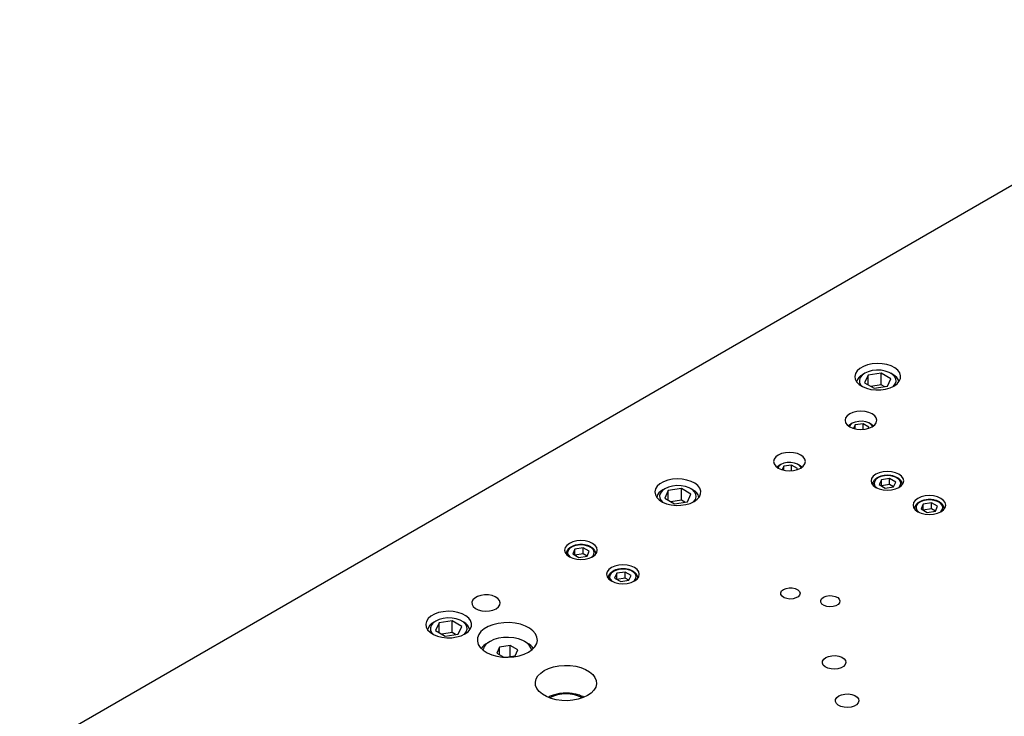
# Model space of a CAD drawing. Header units: inches. Extents: x 1694 to 2505, y -239 to -56.
# Tile 114 of 179: x 1819 to 1833, y -193 to -184. Entities that reach past the tile are written whole.
import ezdxf

# ---------------------------------------------------------------- set-up
doc = ezdxf.new("R2010")
doc.units = ezdxf.units.IN
doc.header["$LTSCALE"] = 0.5
doc.header["$MEASUREMENT"] = 0
doc.layers.add('SID-M-S', color=105, linetype='Continuous')

msp = doc.modelspace()

# ---------------------------------------------------------------- linework, layer by layer
at = {"layer": 'SID-M-S'}
for p, q in [((1836.42975, -184.07009), (1819.45918, -193.86699)), ((1830.77011, -188.63467), (1830.70831, -188.64777)), ((1830.83536, -188.62954), (1830.77011, -188.63467)), ((1830.90098, -188.63262), (1830.83536, -188.62954)), ((1830.96393, -188.64378), (1830.90098, -188.63262)), ((1830.5481, -188.76283), (1830.53921, -188.80049)), ((1830.57081, -188.72715), (1830.5481, -188.76283)), ((1830.60627, -188.69512), (1830.57081, -188.72715)), ((1830.65283, -188.66825), (1830.60627, -188.69512)), ((1830.67124, -188.75883), (1830.635, -188.78553)), ((1830.67122, -188.75885), (1830.6447, -188.77416)), ((1830.70831, -188.64777), (1830.65283, -188.66825)), ((1830.7175, -188.73791), (1830.67124, -188.75883)), ((1830.89022, -188.75788), (1830.71623, -188.7848)), ((1830.77109, -188.72399), (1830.7175, -188.73791)), ((1830.82888, -188.71787), (1830.77109, -188.72399)), ((1830.88754, -188.71992), (1830.82888, -188.71787)), ((1830.94364, -188.73001), (1830.88754, -188.71992)), ((1831.0176, -188.83142), (1830.89022, -188.75788)), ((1830.89022, -188.91099), (1830.89022, -188.75788)), ((1830.99393, -188.74756), (1830.94364, -188.73001)), ((1831.02125, -188.66248), (1830.96393, -188.64378)), ((1831.03548, -188.77155), (1830.99393, -188.74756)), ((1831.04251, -188.77416), (1831.01599, -188.75885)), ((1831.07026, -188.68787), (1831.02125, -188.66248)), ((1831.06588, -188.80058), (1831.03548, -188.77155)), ((1831.10867, -188.71874), (1831.07026, -188.68787)), ((1831.13469, -188.75366), (1831.10867, -188.71874)), ((1831.1471, -188.79099), (1831.13469, -188.75366)), ((1830.53921, -188.80049), (1830.54456, -188.83838)), ((1830.54456, -188.83838), (1830.56388, -188.87472)), ((1830.56388, -188.87472), (1830.59629, -188.90781)), ((1830.61089, -188.81647), (1830.6003, -188.84983)), ((1830.6003, -188.84983), (1830.60384, -188.88369)), ((1830.60384, -188.88369), (1830.62133, -188.91608)), ((1830.635, -188.78553), (1830.61089, -188.81647)), ((1830.71623, -188.7848), (1830.66961, -188.88524)), ((1830.66961, -188.88524), (1830.79698, -188.95878)), ((1830.71623, -188.91216), (1830.71623, -188.7848)), ((1830.97098, -188.93186), (1831.0176, -188.83142)), ((1831.0522, -188.93113), (1831.07631, -188.90019)), ((1831.05892, -188.92955), (1831.10017, -188.89993)), ((1831.08336, -188.83297), (1831.06588, -188.80058)), ((1831.07631, -188.90019), (1831.08691, -188.86683)), ((1831.08691, -188.86683), (1831.08336, -188.83297)), ((1831.10017, -188.89993), (1831.12942, -188.86587)), ((1831.12942, -188.86587), (1831.14531, -188.82899)), ((1831.14531, -188.82899), (1831.1471, -188.79099)), ((1830.59629, -188.90781), (1830.64026, -188.9361)), ((1830.62133, -188.91608), (1830.64076, -188.93636)), ((1830.64026, -188.9361), (1830.69374, -188.95828)), ((1830.69374, -188.95828), (1830.75422, -188.9733)), ((1830.89022, -188.91099), (1830.7514, -188.93246)), ((1830.75422, -188.9733), (1830.81889, -188.98046)), ((1830.79698, -188.95878), (1830.97098, -188.93186)), ((1830.81889, -188.98046), (1830.88471, -188.97943)), ((1830.88471, -188.97943), (1830.94861, -188.97026)), ((1830.93581, -188.9373), (1830.89022, -188.91099)), ((1830.94861, -188.97026), (1831.0076, -188.95337)), ((1831.0076, -188.95337), (1831.05892, -188.92955)), ((1831.04644, -188.93636), (1831.0522, -188.93113)), ((1830.51536, -189.27737), (1830.47166, -189.29673)), ((1830.56625, -189.26521), (1830.51536, -189.27737)), ((1830.62086, -189.26106), (1830.56625, -189.26521)), ((1830.67547, -189.26521), (1830.62086, -189.26106)), ((1830.72636, -189.27737), (1830.67547, -189.26521)), ((1830.77006, -189.29673), (1830.72636, -189.27737)), ((1830.41705, -189.35134), (1830.40986, -189.38286)), ((1830.40986, -189.38286), (1830.41705, -189.41439)), ((1830.43813, -189.32196), (1830.41705, -189.35134)), ((1830.41705, -189.41439), (1830.43813, -189.44377)), ((1830.47166, -189.29673), (1830.43813, -189.32196)), ((1830.50596, -189.42268), (1830.47719, -189.44518)), ((1830.50594, -189.42269), (1830.48826, -189.4329)), ((1830.54493, -189.40608), (1830.50596, -189.42268)), ((1830.59065, -189.39684), (1830.54493, -189.40608)), ((1830.63906, -189.39579), (1830.59065, -189.39684)), ((1830.68585, -189.40303), (1830.63906, -189.39579)), ((1830.72686, -189.41791), (1830.68585, -189.40303)), ((1830.75846, -189.4391), (1830.72686, -189.41791)), ((1830.75347, -189.4329), (1830.73579, -189.42269)), ((1830.80359, -189.32196), (1830.77006, -189.29673)), ((1830.82467, -189.35134), (1830.80359, -189.32196)), ((1830.80359, -189.44377), (1830.82467, -189.41439)), ((1830.83186, -189.38286), (1830.82467, -189.35134)), ((1830.82467, -189.41439), (1830.83186, -189.38286)), ((1830.43813, -189.44377), (1830.47166, -189.46899)), ((1830.45743, -189.45638), (1830.45544, -189.45847)), ((1830.48828, -189.43289), (1830.45743, -189.45638)), ((1830.47719, -189.44518), (1830.46407, -189.46437)), ((1830.47166, -189.46899), (1830.51536, -189.48835)), ((1830.51536, -189.48835), (1830.56625, -189.50052)), ((1830.54432, -189.44482), (1830.52299, -189.49077)), ((1830.64888, -189.42865), (1830.54432, -189.44482)), ((1830.54432, -189.49637), (1830.54432, -189.44482)), ((1830.56625, -189.50052), (1830.62086, -189.50467)), ((1830.62086, -189.50467), (1830.67547, -189.50052)), ((1830.72543, -189.47284), (1830.64888, -189.42865)), ((1830.64888, -189.50359), (1830.64888, -189.42865)), ((1830.67547, -189.50052), (1830.72636, -189.48835)), ((1830.71684, -189.49134), (1830.72543, -189.47284)), ((1830.72636, -189.48835), (1830.77006, -189.46899)), ((1830.76218, -189.43829), (1830.75347, -189.4329)), ((1830.77766, -189.46437), (1830.75846, -189.4391)), ((1830.78629, -189.45847), (1830.76218, -189.43829)), ((1830.77006, -189.46899), (1830.80359, -189.44377)), ((1829.61873, -189.8122), (1829.56784, -189.82437)), ((1829.67334, -189.80805), (1829.61873, -189.8122)), ((1829.72795, -189.8122), (1829.67334, -189.80805)), ((1829.77884, -189.82437), (1829.72795, -189.8122)), ((1829.46953, -189.89833), (1829.46234, -189.92986)), ((1829.46234, -189.92986), (1829.46953, -189.96138)), ((1829.49061, -189.86895), (1829.46953, -189.89833)), ((1829.52414, -189.84373), (1829.49061, -189.86895)), ((1829.56784, -189.82437), (1829.52414, -189.84373)), ((1829.64313, -189.94383), (1829.59741, -189.95307)), ((1829.69153, -189.94279), (1829.64313, -189.94383)), ((1829.73832, -189.95003), (1829.69153, -189.94279)), ((1829.82254, -189.84373), (1829.77884, -189.82437)), ((1829.85607, -189.86895), (1829.82254, -189.84373)), ((1829.87715, -189.89833), (1829.85607, -189.86895)), ((1829.88434, -189.92986), (1829.87715, -189.89833)), ((1829.87715, -189.96138), (1829.88434, -189.92986)), ((1829.46953, -189.96138), (1829.49061, -189.99076)), ((1829.49061, -189.99076), (1829.52414, -190.01599)), ((1829.5099, -190.00337), (1829.50791, -190.00547)), ((1829.54076, -189.97988), (1829.5099, -190.00337)), ((1829.52967, -189.99217), (1829.51655, -190.01137)), ((1829.52414, -190.01599), (1829.56784, -190.03535)), ((1829.55843, -189.96967), (1829.52967, -189.99217)), ((1829.55842, -189.96968), (1829.54074, -189.97989)), ((1829.59741, -189.95307), (1829.55843, -189.96967)), ((1829.56784, -190.03535), (1829.61873, -190.04751)), ((1829.59679, -189.99182), (1829.57547, -190.03777)), ((1829.70136, -189.97564), (1829.59679, -189.99182)), ((1829.59679, -190.04337), (1829.59679, -189.99182)), ((1829.61873, -190.04751), (1829.67334, -190.05166)), ((1829.67334, -190.05166), (1829.72795, -190.04751)), ((1829.7779, -190.01983), (1829.70136, -189.97564)), ((1829.70136, -190.05059), (1829.70136, -189.97564)), ((1829.72795, -190.04751), (1829.77884, -190.03535)), ((1829.77934, -189.9649), (1829.73832, -189.95003)), ((1829.76932, -190.03833), (1829.7779, -190.01983)), ((1829.77884, -190.03535), (1829.82254, -190.01599)), ((1829.81093, -189.9861), (1829.77934, -189.9649)), ((1829.80594, -189.97989), (1829.78826, -189.96968)), ((1829.81466, -189.98528), (1829.80594, -189.97989)), ((1829.83013, -190.01137), (1829.81093, -189.9861)), ((1829.83877, -190.00547), (1829.81466, -189.98528)), ((1829.82254, -190.01599), (1829.85607, -189.99076)), ((1829.85607, -189.99076), (1829.87715, -189.96138)), ((1830.86353, -190.07726), (1830.81869, -190.09712)), ((1830.91576, -190.06477), (1830.86353, -190.07726)), ((1830.9718, -190.06051), (1830.91576, -190.06477)), ((1831.02784, -190.06477), (1830.9718, -190.06051)), ((1831.08007, -190.07726), (1831.02784, -190.06477)), ((1831.12491, -190.09712), (1831.08007, -190.07726)), ((1828.00118, -190.19901), (1827.95462, -190.22589)), ((1828.05666, -190.17854), (1828.00118, -190.19901)), ((1828.11846, -190.16543), (1828.05666, -190.17854)), ((1828.18371, -190.1603), (1828.11846, -190.16543)), ((1828.24933, -190.16339), (1828.18371, -190.1603)), ((1828.31228, -190.17454), (1828.24933, -190.16339)), ((1828.36959, -190.19325), (1828.31228, -190.17454)), ((1828.41861, -190.21863), (1828.36959, -190.19325)), ((1830.76264, -190.15316), (1830.75526, -190.18551)), ((1830.75526, -190.18551), (1830.76264, -190.21787)), ((1830.78427, -190.12301), (1830.76264, -190.15316)), ((1830.81869, -190.09712), (1830.78427, -190.12301)), ((1830.79868, -190.19689), (1830.79509, -190.22592)), ((1830.81631, -190.16961), (1830.79868, -190.19689)), ((1830.84652, -190.14631), (1830.81631, -190.16961)), ((1830.88689, -190.12886), (1830.84652, -190.14631)), ((1830.89144, -190.17223), (1830.86202, -190.23561)), ((1830.93414, -190.11869), (1830.88689, -190.12886)), ((1831.00121, -190.15525), (1830.89144, -190.17223)), ((1830.89144, -190.25259), (1830.89144, -190.17223)), ((1830.98444, -190.11661), (1830.93414, -190.11869)), ((1831.03371, -190.1228), (1830.98444, -190.11661)), ((1831.08158, -190.20165), (1831.00121, -190.15525)), ((1831.00121, -190.23562), (1831.00121, -190.15525)), ((1831.07797, -190.13675), (1831.03371, -190.1228)), ((1831.05216, -190.26502), (1831.08158, -190.20165)), ((1831.11363, -190.15734), (1831.07797, -190.13675)), ((1831.13779, -190.18288), (1831.11363, -190.15734)), ((1831.15932, -190.12301), (1831.12491, -190.09712)), ((1831.14851, -190.21133), (1831.13779, -190.18288)), ((1831.18096, -190.15316), (1831.15932, -190.12301)), ((1831.18833, -190.18551), (1831.18096, -190.15316)), ((1831.18096, -190.21787), (1831.18833, -190.18551)), ((1827.89645, -190.2936), (1827.88756, -190.33126)), ((1827.88756, -190.33126), (1827.89291, -190.36915)), ((1827.91916, -190.25792), (1827.89645, -190.2936)), ((1827.95462, -190.22589), (1827.91916, -190.25792)), ((1827.98335, -190.3163), (1827.95924, -190.34723)), ((1828.01959, -190.2896), (1827.98335, -190.3163)), ((1828.01957, -190.28961), (1827.99305, -190.30493)), ((1828.06458, -190.31556), (1828.01796, -190.41601)), ((1828.06585, -190.26867), (1828.01959, -190.2896)), ((1828.23857, -190.28865), (1828.06458, -190.31556)), ((1828.06458, -190.44292), (1828.06458, -190.31556)), ((1828.11943, -190.25475), (1828.06585, -190.26867)), ((1828.17723, -190.24864), (1828.11943, -190.25475)), ((1828.23589, -190.25069), (1828.17723, -190.24864)), ((1828.29199, -190.26078), (1828.23589, -190.25069)), ((1828.36595, -190.36218), (1828.23857, -190.28865)), ((1828.23857, -190.44175), (1828.23857, -190.28865)), ((1828.34228, -190.27833), (1828.29199, -190.26078)), ((1828.38383, -190.30231), (1828.34228, -190.27833)), ((1828.39086, -190.30493), (1828.36434, -190.28961)), ((1828.41423, -190.33134), (1828.38383, -190.30231)), ((1828.43171, -190.36373), (1828.41423, -190.33134)), ((1828.45702, -190.24951), (1828.41861, -190.21863)), ((1828.48304, -190.28442), (1828.45702, -190.24951)), ((1828.49545, -190.32175), (1828.48304, -190.28442)), ((1828.49366, -190.35975), (1828.49545, -190.32175)), ((1830.76264, -190.21787), (1830.78427, -190.24802)), ((1830.77495, -190.2347), (1830.77495, -190.23759)), ((1830.77498, -190.23274), (1830.77502, -190.23768)), ((1830.78427, -190.24802), (1830.81869, -190.27391)), ((1830.79509, -190.22592), (1830.8058, -190.25437)), ((1830.8058, -190.25437), (1830.82997, -190.27992)), ((1830.81869, -190.27391), (1830.86353, -190.29377)), ((1830.82997, -190.27992), (1830.83017, -190.28007)), ((1830.86202, -190.23561), (1830.94238, -190.282)), ((1830.86353, -190.29377), (1830.91576, -190.30626)), ((1831.00121, -190.23562), (1830.89145, -190.2526)), ((1830.91576, -190.30626), (1830.9718, -190.31052)), ((1830.94238, -190.282), (1831.05216, -190.26502)), ((1830.9718, -190.31052), (1831.02784, -190.30626)), ((1831.05215, -190.26502), (1831.00121, -190.23562)), ((1831.02784, -190.30626), (1831.08007, -190.29377)), ((1831.08007, -190.29377), (1831.12491, -190.27391)), ((1831.11343, -190.28007), (1831.12729, -190.26764)), ((1831.12491, -190.27391), (1831.15932, -190.24802)), ((1831.12729, -190.26764), (1831.14492, -190.24037)), ((1831.14492, -190.24037), (1831.14851, -190.21133)), ((1831.15932, -190.24802), (1831.18096, -190.21787)), ((1831.16849, -190.23931), (1831.16865, -190.2347)), ((1831.16865, -190.23759), (1831.16865, -190.2347)), ((1827.89291, -190.36915), (1827.91223, -190.40548)), ((1827.91223, -190.40548), (1827.94464, -190.43857)), ((1827.94464, -190.43857), (1827.98861, -190.46687)), ((1827.95924, -190.34723), (1827.94865, -190.3806)), ((1827.94865, -190.3806), (1827.95219, -190.41446)), ((1827.95219, -190.41446), (1827.96968, -190.44685)), ((1827.96968, -190.44685), (1827.98911, -190.46712)), ((1827.98861, -190.46687), (1828.04209, -190.48904)), ((1828.01796, -190.41601), (1828.14533, -190.48954)), ((1828.23857, -190.44175), (1828.09975, -190.46323)), ((1828.14533, -190.48954), (1828.31932, -190.46263)), ((1828.28416, -190.46807), (1828.23857, -190.44175)), ((1828.31932, -190.46263), (1828.36595, -190.36218)), ((1828.35595, -190.48413), (1828.40727, -190.46032)), ((1828.39479, -190.46712), (1828.40055, -190.46189)), ((1828.40055, -190.46189), (1828.42466, -190.43096)), ((1828.40727, -190.46032), (1828.44852, -190.43069)), ((1828.42466, -190.43096), (1828.43526, -190.39759)), ((1828.43526, -190.39759), (1828.43171, -190.36373)), ((1828.44852, -190.43069), (1828.47777, -190.39664)), ((1828.47777, -190.39664), (1828.49366, -190.35975)), ((1831.34105, -190.44443), (1831.31942, -190.47458)), ((1831.37546, -190.41854), (1831.34105, -190.44443)), ((1831.4033, -190.46773), (1831.37308, -190.49103)), ((1831.42031, -190.39868), (1831.37546, -190.41854)), ((1831.44367, -190.45028), (1831.4033, -190.46773)), ((1831.47253, -190.38619), (1831.42031, -190.39868)), ((1831.49092, -190.44011), (1831.44367, -190.45028)), ((1831.52858, -190.38193), (1831.47253, -190.38619)), ((1831.54122, -190.43803), (1831.49092, -190.44011)), ((1831.58462, -190.38619), (1831.52858, -190.38193)), ((1831.59049, -190.44422), (1831.54122, -190.43803)), ((1831.63684, -190.39868), (1831.58462, -190.38619)), ((1831.63475, -190.45817), (1831.59049, -190.44422)), ((1831.6704, -190.47876), (1831.63475, -190.45817)), ((1831.68169, -190.41854), (1831.63684, -190.39868)), ((1831.7161, -190.44443), (1831.68169, -190.41854)), ((1831.73773, -190.47458), (1831.7161, -190.44443)), ((1828.04209, -190.48904), (1828.10257, -190.50406)), ((1828.10257, -190.50406), (1828.16724, -190.51122)), ((1828.16724, -190.51122), (1828.23306, -190.51019)), ((1828.23306, -190.51019), (1828.29696, -190.50102)), ((1828.29696, -190.50102), (1828.35595, -190.48413)), ((1831.31942, -190.47458), (1831.31204, -190.50694)), ((1831.31204, -190.50694), (1831.31942, -190.53929)), ((1831.31942, -190.53929), (1831.34105, -190.56944)), ((1831.33173, -190.55612), (1831.33173, -190.55901)), ((1831.33176, -190.55416), (1831.33179, -190.5591)), ((1831.34105, -190.56944), (1831.37546, -190.59533)), ((1831.35546, -190.51831), (1831.35186, -190.54734)), ((1831.35186, -190.54734), (1831.36258, -190.57579)), ((1831.37308, -190.49103), (1831.35546, -190.51831)), ((1831.36258, -190.57579), (1831.38675, -190.60134)), ((1831.37546, -190.59533), (1831.42031, -190.61519)), ((1831.44821, -190.49365), (1831.4188, -190.55703)), ((1831.4188, -190.55703), (1831.49916, -190.60342)), ((1831.55799, -190.47667), (1831.44821, -190.49365)), ((1831.44821, -190.57401), (1831.44821, -190.49365)), ((1831.55799, -190.55704), (1831.44823, -190.57402)), ((1831.49916, -190.60342), (1831.60894, -190.58644)), ((1831.63836, -190.52307), (1831.55799, -190.47667)), ((1831.55799, -190.55704), (1831.55799, -190.47667)), ((1831.60892, -190.58644), (1831.55799, -190.55704)), ((1831.60894, -190.58644), (1831.63836, -190.52307)), ((1831.63684, -190.61519), (1831.68169, -190.59533)), ((1831.6702, -190.60149), (1831.68407, -190.58906)), ((1831.69457, -190.50431), (1831.6704, -190.47876)), ((1831.68169, -190.59533), (1831.7161, -190.56944)), ((1831.68407, -190.58906), (1831.70169, -190.56179)), ((1831.70529, -190.53275), (1831.69457, -190.50431)), ((1831.70169, -190.56179), (1831.70529, -190.53275)), ((1831.7161, -190.56944), (1831.73773, -190.53929)), ((1831.72527, -190.56073), (1831.72543, -190.55612)), ((1831.72543, -190.55901), (1831.72543, -190.55612)), ((1831.74511, -190.50694), (1831.73773, -190.47458)), ((1831.73773, -190.53929), (1831.74511, -190.50694)), ((1831.38675, -190.60134), (1831.38695, -190.60149)), ((1831.42031, -190.61519), (1831.47253, -190.62768)), ((1831.47253, -190.62768), (1831.52858, -190.63194)), ((1831.52858, -190.63194), (1831.58462, -190.62768)), ((1831.58462, -190.62768), (1831.63684, -190.61519)), ((1826.84989, -190.98323), (1826.79767, -190.99572)), ((1826.90594, -190.97897), (1826.84989, -190.98323)), ((1826.96198, -190.98323), (1826.90594, -190.97897)), ((1827.0142, -190.99572), (1826.96198, -190.98323)), ((1826.69678, -191.07162), (1826.6894, -191.10397)), ((1826.6894, -191.10397), (1826.69678, -191.13633)), ((1826.71841, -191.04147), (1826.69678, -191.07162)), ((1826.75282, -191.01558), (1826.71841, -191.04147)), ((1826.73282, -191.11535), (1826.72922, -191.14438)), ((1826.75044, -191.08807), (1826.73282, -191.11535)), ((1826.78066, -191.06477), (1826.75044, -191.08807)), ((1826.79767, -190.99572), (1826.75282, -191.01558)), ((1826.82103, -191.04732), (1826.78066, -191.06477)), ((1826.82557, -191.09069), (1826.79616, -191.15407)), ((1826.86828, -191.03715), (1826.82103, -191.04732)), ((1826.93535, -191.07371), (1826.82557, -191.09069)), ((1826.82557, -191.17105), (1826.82557, -191.09069)), ((1826.91857, -191.03507), (1826.86828, -191.03715)), ((1826.96785, -191.04126), (1826.91857, -191.03507)), ((1827.01571, -191.1201), (1826.93535, -191.07371)), ((1826.93535, -191.15408), (1826.93535, -191.07371)), ((1827.01211, -191.05521), (1826.96785, -191.04126)), ((1826.9863, -191.18348), (1827.01571, -191.1201)), ((1827.04776, -191.07579), (1827.01211, -191.05521)), ((1827.05905, -191.01558), (1827.0142, -190.99572)), ((1827.07193, -191.10134), (1827.04776, -191.07579)), ((1827.09346, -191.04147), (1827.05905, -191.01558)), ((1827.08265, -191.12979), (1827.07193, -191.10134)), ((1827.11509, -191.07162), (1827.09346, -191.04147)), ((1827.12247, -191.10397), (1827.11509, -191.07162)), ((1827.11509, -191.13633), (1827.12247, -191.10397)), ((1826.69678, -191.13633), (1826.71841, -191.16648)), ((1826.70909, -191.15316), (1826.70909, -191.15605)), ((1826.70911, -191.1512), (1826.70915, -191.15613)), ((1826.71841, -191.16648), (1826.75282, -191.19236)), ((1826.72922, -191.14438), (1826.73994, -191.17283)), ((1826.73994, -191.17283), (1826.76411, -191.19838)), ((1826.75282, -191.19236), (1826.79767, -191.21223)), ((1826.76411, -191.19838), (1826.76431, -191.19853)), ((1826.79616, -191.15407), (1826.87652, -191.20046)), ((1826.79767, -191.21223), (1826.84989, -191.22472)), ((1826.93535, -191.15408), (1826.82559, -191.17106)), ((1826.84989, -191.22472), (1826.90594, -191.22898)), ((1826.87652, -191.20046), (1826.9863, -191.18348)), ((1826.90594, -191.22898), (1826.96198, -191.22472)), ((1826.98628, -191.18348), (1826.93535, -191.15408)), ((1826.96198, -191.22472), (1827.0142, -191.21223)), ((1827.0142, -191.21223), (1827.05905, -191.19236)), ((1827.04756, -191.19853), (1827.06143, -191.1861)), ((1827.05905, -191.19236), (1827.09346, -191.16648)), ((1827.06143, -191.1861), (1827.07905, -191.15883)), ((1827.07905, -191.15883), (1827.08265, -191.12979)), ((1827.09346, -191.16648), (1827.11509, -191.13633)), ((1827.10262, -191.15777), (1827.10279, -191.15316)), ((1827.10279, -191.15605), (1827.10279, -191.15316)), ((1827.27519, -191.36289), (1827.25356, -191.39304)), ((1827.3096, -191.337), (1827.27519, -191.36289)), ((1827.35444, -191.31714), (1827.3096, -191.337)), ((1827.37781, -191.36874), (1827.33744, -191.38619)), ((1827.40667, -191.30465), (1827.35444, -191.31714)), ((1827.42505, -191.35857), (1827.37781, -191.36874)), ((1827.46271, -191.30039), (1827.40667, -191.30465)), ((1827.47535, -191.35649), (1827.42505, -191.35857)), ((1827.51876, -191.30465), (1827.46271, -191.30039)), ((1827.52463, -191.36268), (1827.47535, -191.35649)), ((1827.57098, -191.31714), (1827.51876, -191.30465)), ((1827.56888, -191.37663), (1827.52463, -191.36268)), ((1827.60454, -191.39721), (1827.56888, -191.37663)), ((1827.61583, -191.337), (1827.57098, -191.31714)), ((1827.65024, -191.36289), (1827.61583, -191.337)), ((1827.67187, -191.39304), (1827.65024, -191.36289)), ((1827.25356, -191.39304), (1827.24618, -191.42539)), ((1827.24618, -191.42539), (1827.25356, -191.45775)), ((1827.25356, -191.45775), (1827.27519, -191.4879)), ((1827.26586, -191.47458), (1827.26586, -191.47747)), ((1827.26589, -191.47262), (1827.26593, -191.47756)), ((1827.27519, -191.4879), (1827.3096, -191.51379)), ((1827.2896, -191.43677), (1827.286, -191.4658)), ((1827.286, -191.4658), (1827.29672, -191.49425)), ((1827.30722, -191.40949), (1827.2896, -191.43677)), ((1827.29672, -191.49425), (1827.32088, -191.5198)), ((1827.33744, -191.38619), (1827.30722, -191.40949)), ((1827.3096, -191.51379), (1827.35444, -191.53365)), ((1827.38235, -191.41211), (1827.35293, -191.47549)), ((1827.35293, -191.47549), (1827.4333, -191.52188)), ((1827.49213, -191.39513), (1827.38235, -191.41211)), ((1827.38235, -191.49247), (1827.38235, -191.41211)), ((1827.49213, -191.4755), (1827.38237, -191.49248)), ((1827.4333, -191.52188), (1827.54308, -191.5049)), ((1827.57249, -191.44153), (1827.49213, -191.39513)), ((1827.49213, -191.4755), (1827.49213, -191.39513)), ((1827.54306, -191.5049), (1827.49213, -191.4755)), ((1827.54308, -191.5049), (1827.57249, -191.44153)), ((1827.57098, -191.53365), (1827.61583, -191.51379)), ((1827.60434, -191.51995), (1827.61821, -191.50752)), ((1827.62871, -191.42276), (1827.60454, -191.39721)), ((1827.61583, -191.51379), (1827.65024, -191.4879)), ((1827.61821, -191.50752), (1827.63583, -191.48025)), ((1827.63943, -191.45121), (1827.62871, -191.42276)), ((1827.63583, -191.48025), (1827.63943, -191.45121)), ((1827.65024, -191.4879), (1827.67187, -191.45775)), ((1827.6594, -191.47919), (1827.65956, -191.47458)), ((1827.65956, -191.47747), (1827.65956, -191.47458)), ((1827.67925, -191.42539), (1827.67187, -191.39304)), ((1827.67187, -191.45775), (1827.67925, -191.42539)), ((1827.32088, -191.5198), (1827.32109, -191.51995)), ((1827.35444, -191.53365), (1827.40667, -191.54614)), ((1827.40667, -191.54614), (1827.46271, -191.5504)), ((1827.46271, -191.5504), (1827.51876, -191.54614)), ((1827.51876, -191.54614), (1827.57098, -191.53365)), ((1829.5685, -191.64643), (1829.59308, -191.62656)), ((1829.59308, -191.62656), (1829.62751, -191.61237)), ((1829.62751, -191.61237), (1829.66805, -191.6054)), ((1829.66805, -191.6054), (1829.71032, -191.60641)), ((1829.71032, -191.60641), (1829.74972, -191.61529)), ((1829.74972, -191.61529), (1829.782, -191.63107)), ((1829.782, -191.63107), (1829.80366, -191.65205)), ((1825.47194, -191.76585), (1825.45985, -191.79449)), ((1825.49697, -191.74015), (1825.47194, -191.76585)), ((1825.53307, -191.71931), (1825.49697, -191.74015)), ((1825.57758, -191.70486), (1825.53307, -191.71931)), ((1825.62719, -191.69788), (1825.57758, -191.70486)), ((1825.67822, -191.69889), (1825.62719, -191.69788)), ((1825.72689, -191.7078), (1825.67822, -191.69889)), ((1825.76959, -191.72397), (1825.72689, -191.7078)), ((1825.80315, -191.74619), (1825.76959, -191.72397)), ((1825.82508, -191.77281), (1825.80315, -191.74619)), ((1825.83376, -191.80186), (1825.82508, -191.77281)), ((1829.55643, -191.66984), (1829.5685, -191.64643)), ((1829.55818, -191.69423), (1829.55643, -191.66984)), ((1829.57356, -191.71698), (1829.55818, -191.69423)), ((1829.6009, -191.73562), (1829.57356, -191.71698)), ((1829.63724, -191.74812), (1829.6009, -191.73562)), ((1829.67864, -191.75313), (1829.63724, -191.74812)), ((1829.72061, -191.75011), (1829.67864, -191.75313)), ((1829.75861, -191.73938), (1829.72061, -191.75011)), ((1829.78853, -191.72212), (1829.75861, -191.73938)), ((1829.8071, -191.70018), (1829.78853, -191.72212)), ((1829.80366, -191.65205), (1829.81234, -191.67595)), ((1829.81234, -191.67595), (1829.8071, -191.70018)), ((1830.08676, -191.77189), (1830.09883, -191.74848)), ((1830.08851, -191.79629), (1830.08676, -191.77189)), ((1830.09883, -191.74848), (1830.12341, -191.72861)), ((1830.12341, -191.72861), (1830.15784, -191.71442)), ((1830.15784, -191.71442), (1830.19838, -191.70745)), ((1830.19838, -191.70745), (1830.24065, -191.70846)), ((1830.24065, -191.70846), (1830.28005, -191.71734)), ((1830.28005, -191.71734), (1830.31233, -191.73312)), ((1830.31233, -191.73312), (1830.33399, -191.7541)), ((1830.33399, -191.7541), (1830.34267, -191.778)), ((1825.45985, -191.79449), (1825.46159, -191.82395)), ((1825.46159, -191.82395), (1825.47704, -191.85204)), ((1825.47704, -191.85204), (1825.50505, -191.87669)), ((1825.50505, -191.87669), (1825.54353, -191.89606)), ((1825.54353, -191.89606), (1825.58965, -191.90872)), ((1825.69076, -191.91072), (1825.73826, -191.8999)), ((1825.73826, -191.8999), (1825.77895, -191.88209)), ((1825.77895, -191.88209), (1825.8098, -191.8586)), ((1825.8098, -191.8586), (1825.82854, -191.83118)), ((1825.82854, -191.83118), (1825.83376, -191.80186)), ((1830.10389, -191.81903), (1830.08851, -191.79629)), ((1830.13123, -191.83767), (1830.10389, -191.81903)), ((1830.16757, -191.85017), (1830.13123, -191.83767)), ((1830.20897, -191.85518), (1830.16757, -191.85017)), ((1830.25094, -191.85216), (1830.20897, -191.85518)), ((1830.28894, -191.84143), (1830.25094, -191.85216)), ((1830.31886, -191.82417), (1830.28894, -191.84143)), ((1830.33743, -191.80223), (1830.31886, -191.82417)), ((1830.34267, -191.778), (1830.33743, -191.80223)), ((1824.8786, -192.01319), (1824.85589, -192.04887)), ((1824.91406, -191.98117), (1824.8786, -192.01319)), ((1824.96062, -191.95429), (1824.91406, -191.98117)), ((1825.0161, -191.93382), (1824.96062, -191.95429)), ((1825.02529, -192.02395), (1824.97903, -192.04487)), ((1825.0779, -191.92071), (1825.0161, -191.93382)), ((1825.07888, -192.01003), (1825.02529, -192.02395)), ((1825.14315, -191.91558), (1825.0779, -191.92071)), ((1825.13667, -192.00392), (1825.07888, -192.01003)), ((1825.19533, -192.00596), (1825.13667, -192.00392)), ((1825.20877, -191.91866), (1825.14315, -191.91558)), ((1825.25143, -192.01606), (1825.19533, -192.00596)), ((1825.27172, -191.92982), (1825.20877, -191.91866)), ((1825.30172, -192.0336), (1825.25143, -192.01606)), ((1825.32904, -191.94853), (1825.27172, -191.92982)), ((1825.34327, -192.05759), (1825.30172, -192.0336)), ((1825.37805, -191.97391), (1825.32904, -191.94853)), ((1825.41646, -192.00478), (1825.37805, -191.97391)), ((1825.44248, -192.0397), (1825.41646, -192.00478)), ((1825.58965, -191.90872), (1825.63997, -191.91373)), ((1825.63997, -191.91373), (1825.69076, -191.91072)), ((1824.85589, -192.04887), (1824.847, -192.08654)), ((1824.847, -192.08654), (1824.85235, -192.12442)), ((1824.85235, -192.12442), (1824.87167, -192.16076)), ((1824.87167, -192.16076), (1824.90408, -192.19385)), ((1824.91868, -192.10251), (1824.90809, -192.13588)), ((1824.90809, -192.13588), (1824.91163, -192.16974)), ((1824.9428, -192.07158), (1824.91868, -192.10251)), ((1824.97903, -192.04487), (1824.9428, -192.07158)), ((1824.97901, -192.04489), (1824.95249, -192.0602)), ((1825.02402, -192.07084), (1824.9774, -192.17129)), ((1825.19801, -192.04393), (1825.02402, -192.07084)), ((1825.02402, -192.1982), (1825.02402, -192.07084)), ((1825.32539, -192.11746), (1825.19801, -192.04393)), ((1825.19801, -192.19703), (1825.19801, -192.04393)), ((1825.27877, -192.2179), (1825.32539, -192.11746)), ((1825.3503, -192.0602), (1825.32378, -192.04489)), ((1825.37367, -192.08662), (1825.34327, -192.05759)), ((1825.39115, -192.11901), (1825.37367, -192.08662)), ((1825.38411, -192.18624), (1825.3947, -192.15287)), ((1825.3947, -192.15287), (1825.39115, -192.11901)), ((1825.40796, -192.18597), (1825.43721, -192.15192)), ((1825.43721, -192.15192), (1825.4531, -192.11503)), ((1825.45489, -192.07703), (1825.44248, -192.0397)), ((1825.4531, -192.11503), (1825.45489, -192.07703)), ((1825.62192, -192.14893), (1825.57945, -192.18515)), ((1825.67549, -192.118), (1825.62192, -192.14893)), ((1825.73823, -192.09349), (1825.67549, -192.118)), ((1825.80787, -192.07627), (1825.73823, -192.09349)), ((1825.8819, -192.06698), (1825.80787, -192.07627)), ((1825.95764, -192.06594), (1825.8819, -192.06698)), ((1826.03235, -192.07319), (1825.95764, -192.06594)), ((1826.10333, -192.08847), (1826.03235, -192.07319)), ((1826.16802, -192.11124), (1826.10333, -192.08847)), ((1826.22408, -192.14065), (1826.16802, -192.11124)), ((1826.26948, -192.17567), (1826.22408, -192.14065)), ((1824.90408, -192.19385), (1824.94805, -192.22214)), ((1824.91163, -192.16974), (1824.92912, -192.20212)), ((1824.92912, -192.20212), (1824.94855, -192.2224)), ((1824.94805, -192.22214), (1825.00153, -192.24432)), ((1824.9774, -192.17129), (1825.10477, -192.24482)), ((1825.00153, -192.24432), (1825.06201, -192.25934)), ((1825.19801, -192.19703), (1825.05919, -192.2185)), ((1825.06201, -192.25934), (1825.12668, -192.2665)), ((1825.10477, -192.24482), (1825.27877, -192.2179)), ((1825.12668, -192.2665), (1825.1925, -192.26547)), ((1825.1925, -192.26547), (1825.2564, -192.2563)), ((1825.2436, -192.22334), (1825.19801, -192.19703)), ((1825.2564, -192.2563), (1825.31539, -192.23941)), ((1825.31539, -192.23941), (1825.36671, -192.2156)), ((1825.35423, -192.2224), (1825.35999, -192.21717)), ((1825.35999, -192.21717), (1825.38411, -192.18624)), ((1825.36671, -192.2156), (1825.40796, -192.18597)), ((1825.53353, -192.26809), (1825.53172, -192.31181)), ((1825.54963, -192.22535), (1825.53353, -192.26809)), ((1825.57945, -192.18515), (1825.54963, -192.22535)), ((1825.7522, -192.29115), (1825.6994, -192.31583)), ((1825.81274, -192.27334), (1825.7522, -192.29115)), ((1825.87837, -192.26319), (1825.81274, -192.27334)), ((1825.94622, -192.26114), (1825.87837, -192.26319)), ((1826.01333, -192.26728), (1825.94622, -192.26114)), ((1826.07676, -192.28133), (1826.01333, -192.26728)), ((1826.13374, -192.30269), (1826.07676, -192.28133)), ((1826.30258, -192.21501), (1826.26948, -192.17567)), ((1826.32219, -192.25725), (1826.30258, -192.21501)), ((1826.3276, -192.30087), (1826.32219, -192.25725)), ((1825.53172, -192.31181), (1825.54429, -192.35494)), ((1825.54429, -192.35494), (1825.57076, -192.39592)), ((1825.57076, -192.39592), (1825.61019, -192.43326)), ((1825.69936, -192.31586), (1825.664, -192.33628)), ((1825.82715, -192.38958), (1825.78979, -192.47007)), ((1825.96657, -192.36802), (1825.82715, -192.38958)), ((1825.82715, -192.49163), (1825.82715, -192.38958)), ((1826.06863, -192.42693), (1825.96657, -192.36802)), ((1825.96657, -192.51743), (1825.96657, -192.36802)), ((1826.03127, -192.50742), (1826.06863, -192.42693)), ((1826.18178, -192.33043), (1826.13374, -192.30269)), ((1826.19442, -192.33628), (1826.15906, -192.31586)), ((1826.21879, -192.36332), (1826.18178, -192.33043)), ((1826.21099, -192.45807), (1826.25923, -192.42434)), ((1826.24314, -192.39994), (1826.21879, -192.36332)), ((1826.2526, -192.42983), (1826.24314, -192.39994)), ((1826.25923, -192.42434), (1826.29553, -192.38596)), ((1826.29553, -192.38596), (1826.3186, -192.3443)), ((1826.3186, -192.3443), (1826.3276, -192.30087)), ((1825.61019, -192.43326), (1825.66115, -192.46562)), ((1825.66115, -192.46562), (1825.7218, -192.49183)), ((1825.7218, -192.49183), (1825.78995, -192.51094)), ((1825.78979, -192.47007), (1825.88304, -192.5239)), ((1825.78995, -192.51094), (1825.86313, -192.52226)), ((1825.86313, -192.52226), (1825.93869, -192.52538)), ((1825.91559, -192.52531), (1826.03127, -192.50742)), ((1825.93869, -192.52538), (1826.01392, -192.52019)), ((1826.01392, -192.52019), (1826.08608, -192.50687)), ((1826.08608, -192.50687), (1826.15257, -192.48591)), ((1826.15257, -192.48591), (1826.21099, -192.45807)), ((1830.11096, -192.57621), (1830.12634, -192.55083)), ((1830.12634, -192.55083), (1830.154, -192.5292)), ((1830.154, -192.5292), (1830.19147, -192.51323)), ((1830.19147, -192.51323), (1830.23543, -192.50435)), ((1830.23543, -192.50435), (1830.28198, -192.50335)), ((1830.28198, -192.50335), (1830.32696, -192.51031)), ((1830.32696, -192.51031), (1830.3664, -192.52461)), ((1830.3664, -192.52461), (1830.39678, -192.54499)), ((1830.39678, -192.54499), (1830.41541, -192.56963)), ((1826.41976, -192.70105), (1826.47744, -192.6734)), ((1826.47744, -192.6734), (1826.54293, -192.65234)), ((1826.54293, -192.65234), (1826.61402, -192.63859)), ((1826.61402, -192.63859), (1826.68826, -192.63261)), ((1826.68826, -192.63261), (1826.76315, -192.63461)), ((1826.76315, -192.63461), (1826.83613, -192.64452)), ((1826.83613, -192.64452), (1826.90471, -192.662)), ((1826.90471, -192.662), (1826.96656, -192.68646)), ((1826.96656, -192.68646), (1827.01957, -192.71706)), ((1830.10921, -192.60308), (1830.11096, -192.57621)), ((1830.12127, -192.62905), (1830.10921, -192.60308)), ((1830.14605, -192.65182), (1830.12127, -192.62905)), ((1830.18135, -192.66936), (1830.14605, -192.65182)), ((1830.22404, -192.68011), (1830.18135, -192.66936)), ((1830.27032, -192.68312), (1830.22404, -192.68011)), ((1830.31609, -192.67812), (1830.27032, -192.68312)), ((1830.35727, -192.66556), (1830.31609, -192.67812)), ((1830.3902, -192.64654), (1830.35727, -192.66556)), ((1830.41196, -192.62277), (1830.3902, -192.64654)), ((1830.42062, -192.59635), (1830.41196, -192.62277)), ((1830.41541, -192.56963), (1830.42062, -192.59635)), ((1826.30121, -192.85605), (1826.31157, -192.81319)), ((1826.31157, -192.81319), (1826.33539, -192.77216)), ((1826.33539, -192.77216), (1826.37187, -192.73435)), ((1826.37187, -192.73435), (1826.41976, -192.70105)), ((1827.01957, -192.71706), (1827.06194, -192.75277)), ((1827.06194, -192.75277), (1827.09222, -192.79236)), ((1827.09222, -192.79236), (1827.10938, -192.83448)), ((1826.30467, -192.89929), (1826.30121, -192.85605)), ((1826.32184, -192.94141), (1826.30467, -192.89929)), ((1826.35212, -192.98101), (1826.32184, -192.94141)), ((1827.10249, -192.92058), (1827.07866, -192.96161)), ((1827.11284, -192.87772), (1827.10249, -192.92058)), ((1827.10938, -192.83448), (1827.11284, -192.87772)), ((1826.39448, -193.01671), (1826.35212, -192.98101)), ((1826.4475, -193.04731), (1826.39448, -193.01671)), ((1826.50934, -193.07177), (1826.4475, -193.04731)), ((1826.57792, -193.08925), (1826.50934, -193.07177)), ((1826.87112, -193.08143), (1826.80004, -193.09518)), ((1826.93661, -193.06037), (1826.87112, -193.08143)), ((1826.99429, -193.03272), (1826.93661, -193.06037)), ((1827.04218, -192.99942), (1826.99429, -193.03272)), ((1827.07866, -192.96161), (1827.04218, -192.99942)), ((1830.2842, -193.08442), (1830.29958, -193.05905)), ((1830.29958, -193.05905), (1830.32724, -193.03741)), ((1830.32724, -193.03741), (1830.36471, -193.02145)), ((1830.36471, -193.02145), (1830.40867, -193.01257)), ((1830.40867, -193.01257), (1830.45522, -193.01156)), ((1830.45522, -193.01156), (1830.50021, -193.01852)), ((1830.50021, -193.01852), (1830.53964, -193.03282)), ((1830.53964, -193.03282), (1830.57002, -193.0532)), ((1830.57002, -193.0532), (1830.58865, -193.07785)), ((1830.58865, -193.07785), (1830.59386, -193.10457)), ((1826.6509, -193.09916), (1826.57792, -193.08925)), ((1826.72579, -193.10116), (1826.6509, -193.09916)), ((1826.80004, -193.09518), (1826.72579, -193.10116)), ((1830.28245, -193.11129), (1830.2842, -193.08442)), ((1830.29451, -193.13727), (1830.28245, -193.11129)), ((1830.31929, -193.16003), (1830.29451, -193.13727)), ((1830.35459, -193.17757), (1830.31929, -193.16003)), ((1830.39728, -193.18832), (1830.35459, -193.17757)), ((1830.44356, -193.19133), (1830.39728, -193.18832)), ((1830.48933, -193.18633), (1830.44356, -193.19133)), ((1830.53051, -193.17377), (1830.48933, -193.18633)), ((1830.56344, -193.15476), (1830.53051, -193.17377)), ((1830.5852, -193.13099), (1830.56344, -193.15476)), ((1830.59386, -193.10457), (1830.5852, -193.13099))]:
    msp.add_line(p, q, dxfattribs=at)
for centre, radius, start, end in [((1830.70411, -188.90533), 0.144, 114.353679, 167.523356), ((1830.98311, -188.90532), 0.14398, 12.475851, 65.635255), ((1828.05246, -190.43609), 0.144, 114.353679, 167.523356), ((1828.33146, -190.43609), 0.14398, 12.475851, 65.635256), ((1825.0119, -192.19137), 0.144, 114.353679, 167.523352), ((1825.2909, -192.19136), 0.14398, 12.475855, 65.635255), ((1825.77786, -192.55006), 0.24221, 118.026969, 144.085317), ((1825.77041, -192.46953), 0.16931, 114.797878, 166.436744), ((1826.08058, -192.55005), 0.24219, 35.914389, 61.963311), ((1826.70703, -193.49175), 0.47986, 62.90265, 117.09735)]:
    msp.add_arc(centre, radius, start, end, dxfattribs=at)
for points, knots in [([(1830.83668, -190.14533), (1830.83045, -190.14924), (1830.81233, -190.16058), (1830.79114, -190.18289), (1830.77668, -190.20918), (1830.77661, -190.22596), (1830.77659, -190.23253)], [0, 0, 0, 0, 0.17672703, 0.51329242, 0.80935226, 1, 1, 1, 1]), ([(1830.9144, -190.11883), (1830.90843, -190.11969), (1830.88631, -190.12291), (1830.8602, -190.1328), (1830.84217, -190.14241), (1830.83668, -190.14533)], [0, 0, 0, 0, 0.20439434, 0.75763812, 1, 1, 1, 1]), ([(1831.16825, -190.24026), (1831.16835, -190.2399), (1831.17105, -190.22925), (1831.16518, -190.20742), (1831.14977, -190.1787), (1831.12278, -190.15376), (1831.08666, -190.13357), (1831.04267, -190.1193), (1830.99419, -190.11242), (1830.95001, -190.112), (1830.92432, -190.11692), (1830.9144, -190.11883)], [0, 0, 0, 0, 0.00440094, 0.12951372, 0.25261276, 0.37956039, 0.51207104, 0.64675599, 0.78120395, 0.91544238, 1, 1, 1, 1]), ([(1831.39346, -190.46675), (1831.38722, -190.47066), (1831.36911, -190.482), (1831.34792, -190.50431), (1831.33346, -190.5306), (1831.33339, -190.54738), (1831.33336, -190.55395)], [0, 0, 0, 0, 0.17672703, 0.51329242, 0.80935226, 1, 1, 1, 1]), ([(1831.47117, -190.44025), (1831.46521, -190.44111), (1831.44308, -190.44433), (1831.41698, -190.45422), (1831.39895, -190.46383), (1831.39346, -190.46675)], [0, 0, 0, 0, 0.20439434, 0.75763812, 1, 1, 1, 1]), ([(1831.72503, -190.56168), (1831.72512, -190.56132), (1831.72783, -190.55067), (1831.72196, -190.52884), (1831.70655, -190.50012), (1831.67956, -190.47518), (1831.64344, -190.45499), (1831.59945, -190.44072), (1831.55097, -190.43384), (1831.50679, -190.43342), (1831.4811, -190.43834), (1831.47117, -190.44025)], [0, 0, 0, 0, 0.00440094, 0.12951372, 0.25261276, 0.37956039, 0.51207104, 0.64675599, 0.78120395, 0.91544238, 1, 1, 1, 1]), ([(1826.77082, -191.06379), (1826.76458, -191.0677), (1826.74647, -191.07903), (1826.72528, -191.10135), (1826.71082, -191.12764), (1826.71075, -191.14442), (1826.71072, -191.15099)], [0, 0, 0, 0, 0.17672703, 0.51329242, 0.80935226, 1, 1, 1, 1]), ([(1826.84853, -191.03729), (1826.84256, -191.03815), (1826.82044, -191.04137), (1826.79434, -191.05126), (1826.77631, -191.06087), (1826.77082, -191.06379)], [0, 0, 0, 0, 0.20439434, 0.75763812, 1, 1, 1, 1]), ([(1827.10239, -191.15872), (1827.10248, -191.15836), (1827.10519, -191.14771), (1827.09932, -191.12588), (1827.0839, -191.09716), (1827.05692, -191.07222), (1827.0208, -191.05203), (1826.9768, -191.03776), (1826.92833, -191.03088), (1826.88415, -191.03046), (1826.85846, -191.03538), (1826.84853, -191.03729)], [0, 0, 0, 0, 0.00440094, 0.12951372, 0.25261276, 0.37956039, 0.51207104, 0.64675599, 0.78120395, 0.91544238, 1, 1, 1, 1]), ([(1827.40531, -191.35871), (1827.39934, -191.35957), (1827.37722, -191.36279), (1827.35111, -191.37268), (1827.33309, -191.38229), (1827.3276, -191.38521)], [0, 0, 0, 0, 0.20439434, 0.75763812, 1, 1, 1, 1]), ([(1827.65917, -191.48014), (1827.65926, -191.47978), (1827.66196, -191.46913), (1827.6561, -191.4473), (1827.64068, -191.41858), (1827.6137, -191.39364), (1827.57758, -191.37345), (1827.53358, -191.35918), (1827.4851, -191.3523), (1827.44092, -191.35188), (1827.41524, -191.3568), (1827.40531, -191.35871)], [0, 0, 0, 0, 0.00440094, 0.12951372, 0.25261276, 0.37956039, 0.51207104, 0.64675599, 0.78120395, 0.91544238, 1, 1, 1, 1]), ([(1827.3276, -191.38521), (1827.32136, -191.38912), (1827.30324, -191.40046), (1827.28206, -191.42277), (1827.26759, -191.44906), (1827.26752, -191.46584), (1827.2675, -191.47241)], [0, 0, 0, 0, 0.17672703, 0.51329242, 0.80935226, 1, 1, 1, 1]), ([(1826.94548, -193.0556), (1826.94445, -193.05496), (1826.92686, -193.04401), (1826.8855, -193.02895), (1826.82283, -193.01151), (1826.75555, -193.00232), (1826.68703, -193.00068), (1826.61893, -193.00673), (1826.55399, -193.02087), (1826.50452, -193.0368), (1826.48009, -193.0504), (1826.47314, -193.05426)], [0, 0, 0, 0, 0.008349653, 0.142359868, 0.276568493, 0.41029132, 0.543710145, 0.677255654, 0.81130966, 0.946384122, 1, 1, 1, 1])]:
    msp.add_open_spline(points, degree=3, knots=knots, dxfattribs=at)

doc.saveas('drawing.dxf')
